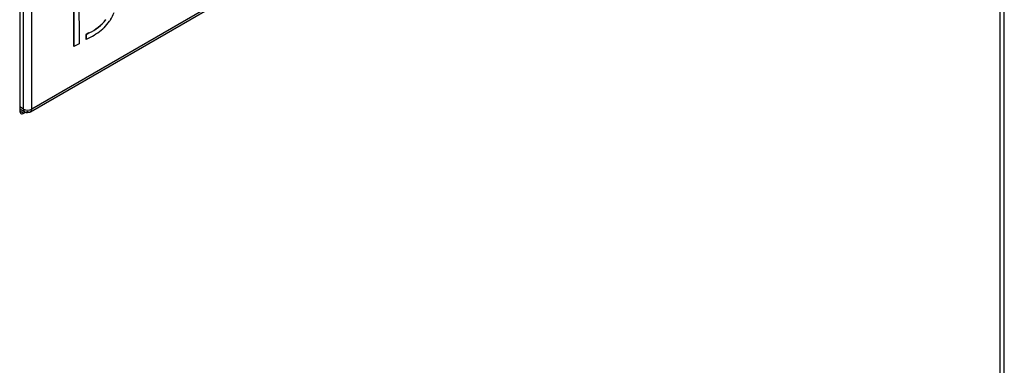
# Model space of a CAD drawing. Header units: millimetres. Extents: x 14 to 274, y 0 to 191.
# Tile 54 of 59: x 265.37 to 273.81, y 113.39 to 116.35. Entities that reach past the tile are written whole.
import ezdxf

# ---------------------------------------------------------------- set-up
doc = ezdxf.new("R2010")
doc.units = ezdxf.units.MM
doc.layers.add('134.136_BW4_CTM-', color=7, linetype='Continuous')
doc.layers.add('Standard', color=7, linetype='Continuous')

# ---------------------------------------------------------------- blocks, each defined once
blk = doc.blocks.new('SE')
at = {"layer": '134.136_BW4_CTM-', "color": 7, "linetype": 'Continuous'}
for p, q in [((84.7543, 24.7989), (84.7543, 45.8318)), ((84.7191, 24.7499), (84.7191, 45.7828)), ((84.3196, 45.6469), (76.422, 41.0872)), ((76.411, 41.064), (84.3094, 45.6241)), ((76.3187, 42.623), (76.3187, 41.0716)), ((76.3516, 41.0862), (76.3516, 42.6212)), ((76.422, 41.0872), (76.422, 42.6205)), ((76.7826, 42.2429), (76.7826, 41.622)), ((76.7833, 41.6216), (76.7833, 42.2424)), ((76.8268, 42.2253), (76.8269, 41.6468)), ((77.093, 41.8459), (77.0891, 41.84)), ((77.0969, 41.8518), (77.093, 41.8459)), ((77.0356, 41.7789), (77.03, 41.7737)), ((77.0412, 41.7841), (77.0356, 41.7789)), ((76.9117, 41.7392), (76.8887, 41.726)), ((76.8887, 41.726), (76.8887, 41.6833)), ((76.8895, 41.7256), (76.8887, 41.726)), ((76.8895, 41.6829), (76.8887, 41.6833)), ((76.8895, 41.7256), (76.9124, 41.7388)), ((76.8895, 41.6829), (76.8895, 41.7256)), ((76.9097, 41.6946), (76.8895, 41.6829)), ((76.9124, 41.7388), (76.9117, 41.7392)), ((76.7833, 41.6216), (76.7826, 41.622)), ((76.8269, 41.6468), (76.7833, 41.6216)), ((76.3516, 41.0862), (76.3187, 41.1048)), ((76.3187, 41.088), (76.3622, 41.0635)), ((76.3187, 41.0716), (76.3541, 41.0512)), ((76.3541, 41.0512), (76.3701, 41.0605))]:
    blk.add_line(p, q, dxfattribs=at)
for centre, radius, start, end in [((76.7494, 42.0963), 0.3922, 294.44477, 321.6484), ((76.7501, 42.0959), 0.3922, 294.44477, 321.6484), ((76.7726, 42.0453), 0.3776, 329.17629, 339.69757), ((76.6135, 42.2755), 0.6521, 297.01114, 309.68985), ((76.7248, 42.1036), 0.4497, 314.71475, 324.10072), ((76.3858, 41.1544), 0.0764, 243.38463, 298.29823), ((76.3862, 41.1073), 0.0499, 241.06939, 299.97681)]:
    blk.add_arc(centre, radius, start, end, dxfattribs=at)
blk.add_ellipse((76.3541, 41.092), major_axis=(0.025, 0.0433), ratio=0.57735, start_param=2.356194, end_param=3.926991, dxfattribs=at)
blk.add_open_spline([(76.3516, 41.0862), (76.3517, 41.0736), (76.356, 41.0634), (76.3646, 41.0585), (76.3754, 41.0599), (76.3862, 41.0662)], degree=5, dxfattribs=at)
blk.add_open_spline([(76.3862, 41.0662), (76.3863, 41.0661), (76.3863, 41.0661), (76.3865, 41.066), (76.3867, 41.0659), (76.3868, 41.0658), (76.387, 41.0657), (76.3871, 41.0657), (76.3873, 41.0656), (76.3875, 41.0655), (76.3877, 41.0654), (76.388, 41.0652), (76.3882, 41.0651), (76.3885, 41.0649), (76.3887, 41.0649), (76.3889, 41.0647), (76.3891, 41.0647), (76.3894, 41.0645), (76.3896, 41.0644), (76.39, 41.0643), (76.3901, 41.0642), (76.3903, 41.0641), (76.3905, 41.064), (76.3909, 41.0639), (76.391, 41.0638), (76.3914, 41.0637), (76.3916, 41.0636), (76.3918, 41.0635), (76.3919, 41.0634), (76.3923, 41.0633), (76.3925, 41.0632), (76.3929, 41.0631), (76.393, 41.0631), (76.3933, 41.063), (76.3934, 41.0629), (76.3938, 41.0628), (76.394, 41.0628), (76.3943, 41.0627), (76.3945, 41.0626), (76.3947, 41.0625), (76.3949, 41.0625), (76.3952, 41.0624), (76.3954, 41.0624), (76.3958, 41.0623), (76.3959, 41.0622), (76.3962, 41.0622), (76.3963, 41.0621), (76.3967, 41.0621), (76.3969, 41.062), (76.3973, 41.062), (76.3974, 41.0619), (76.3977, 41.0619), (76.3978, 41.0619), (76.3982, 41.0618), (76.3984, 41.0618), (76.3988, 41.0617), (76.3989, 41.0617), (76.3992, 41.0617), (76.3994, 41.0617), (76.3998, 41.0616), (76.3999, 41.0616), (76.4003, 41.0616), (76.4005, 41.0616), (76.4007, 41.0616), (76.4009, 41.0616), (76.4011, 41.0616), (76.4013, 41.0616), (76.4014, 41.0616), (76.4016, 41.0616), (76.4018, 41.0616), (76.4019, 41.0616), (76.4021, 41.0616), (76.4023, 41.0616), (76.4024, 41.0616), (76.4025, 41.0616), (76.4027, 41.0616), (76.4028, 41.0616), (76.4032, 41.0616), (76.4033, 41.0616), (76.4037, 41.0617), (76.4038, 41.0617), (76.404, 41.0617), (76.4042, 41.0617), (76.4043, 41.0617), (76.4045, 41.0617), (76.4046, 41.0618), (76.4047, 41.0618), (76.4049, 41.0618), (76.405, 41.0618), (76.4052, 41.0619), (76.4054, 41.0619), (76.4055, 41.0619), (76.4056, 41.0619), (76.4058, 41.062), (76.4059, 41.062), (76.4061, 41.062), (76.4062, 41.0621), (76.4064, 41.0621), (76.4065, 41.0621), (76.4067, 41.0622), (76.4068, 41.0622), (76.4069, 41.0623), (76.4071, 41.0623), (76.4072, 41.0623), (76.4074, 41.0624), (76.4076, 41.0624), (76.4077, 41.0625), (76.4078, 41.0625), (76.408, 41.0626), (76.4081, 41.0626), (76.4083, 41.0627), (76.4084, 41.0627), (76.4086, 41.0628), (76.4087, 41.0628), (76.4089, 41.0629), (76.409, 41.063), (76.4091, 41.063), (76.4093, 41.0631), (76.4094, 41.0631), (76.4097, 41.0633), (76.4098, 41.0633), (76.4101, 41.0635), (76.4102, 41.0635), (76.4104, 41.0636), (76.4105, 41.0637), (76.4106, 41.0637), (76.4107, 41.0638), (76.4108, 41.0639), (76.4109, 41.0639), (76.4111, 41.064), (76.4112, 41.0641), (76.4115, 41.0642), (76.4116, 41.0643), (76.4119, 41.0645), (76.412, 41.0646), (76.4121, 41.0647), (76.4123, 41.0647), (76.4124, 41.0648), (76.4125, 41.0649), (76.4126, 41.065), (76.4127, 41.0651), (76.4129, 41.0652), (76.413, 41.0653), (76.4132, 41.0655), (76.4133, 41.0656), (76.4136, 41.0658), (76.4137, 41.0659), (76.4138, 41.066), (76.4139, 41.0661), (76.414, 41.0662), (76.4142, 41.0663), (76.4143, 41.0664), (76.4144, 41.0665), (76.4145, 41.0666), (76.4146, 41.0667), (76.4148, 41.0669), (76.4149, 41.067), (76.4152, 41.0673), (76.4152, 41.0674), (76.4154, 41.0675), (76.4155, 41.0676), (76.4155, 41.0677), (76.4156, 41.0678), (76.4158, 41.068), (76.416, 41.0682), (76.4161, 41.0683), (76.4167, 41.0691), (76.4173, 41.0699), (76.4178, 41.0707), (76.4187, 41.0722), (76.4194, 41.0739), (76.4198, 41.0748), (76.4207, 41.0776), (76.4214, 41.0806), (76.4217, 41.0827), (76.4219, 41.0849), (76.422, 41.0872)], degree=5, knots=[0, 0, 0, 0, 0, 0, 0.011323, 0.011323, 0.011323, 0.022647, 0.022647, 0.022647, 0.033968, 0.033968, 0.033968, 0.056587, 0.056587, 0.056587, 0.067879, 0.067879, 0.067879, 0.090411, 0.090411, 0.090411, 0.101647, 0.101647, 0.101647, 0.124047, 0.124047, 0.124047, 0.135209, 0.135209, 0.135209, 0.15745, 0.15745, 0.15745, 0.168529, 0.168529, 0.168529, 0.190016, 0.190016, 0.190016, 0.200427, 0.200427, 0.200427, 0.22118, 0.22118, 0.22118, 0.231521, 0.231521, 0.231521, 0.252141, 0.252141, 0.252141, 0.262421, 0.262421, 0.262421, 0.282928, 0.282928, 0.282928, 0.293156, 0.293156, 0.293156, 0.31357, 0.31357, 0.31357, 0.323757, 0.323757, 0.323757, 0.333934, 0.333934, 0.333934, 0.3441, 0.3441, 0.3441, 0.352509, 0.352509, 0.352509, 0.360912, 0.360912, 0.360912, 0.377705, 0.377705, 0.377705, 0.386096, 0.386096, 0.386096, 0.394484, 0.394484, 0.394484, 0.40287, 0.40287, 0.40287, 0.411254, 0.411254, 0.411254, 0.419637, 0.419637, 0.419637, 0.42802, 0.42802, 0.42802, 0.436403, 0.436403, 0.436403, 0.444786, 0.444786, 0.444786, 0.453171, 0.453171, 0.453171, 0.461558, 0.461558, 0.461558, 0.469946, 0.469946, 0.469946, 0.478338, 0.478338, 0.478338, 0.485706, 0.485706, 0.485706, 0.500452, 0.500452, 0.500452, 0.50783, 0.50783, 0.50783, 0.515212, 0.515212, 0.515212, 0.522599, 0.522599, 0.522599, 0.537388, 0.537388, 0.537388, 0.54479, 0.54479, 0.54479, 0.552199, 0.552199, 0.552199, 0.559615, 0.559615, 0.559615, 0.574469, 0.574469, 0.574469, 0.581909, 0.581909, 0.581909, 0.589358, 0.589358, 0.589358, 0.596817, 0.596817, 0.596817, 0.610816, 0.610816, 0.610816, 0.617833, 0.617833, 0.617833, 0.624861, 0.624861, 0.624861, 0.643063, 0.643063, 0.643063, 0.732297, 0.732297, 0.732297, 0.821531, 0.821531, 0.821531, 1, 1, 1, 1, 1, 1], dxfattribs=at)

msp = doc.modelspace()

# ---------------------------------------------------------------- block references
at = {"layer": 'Standard', "color": 7}
msp.add_blockref('SE', (189.0536, 74.4965), dxfattribs=at)

doc.saveas('drawing.dxf')
